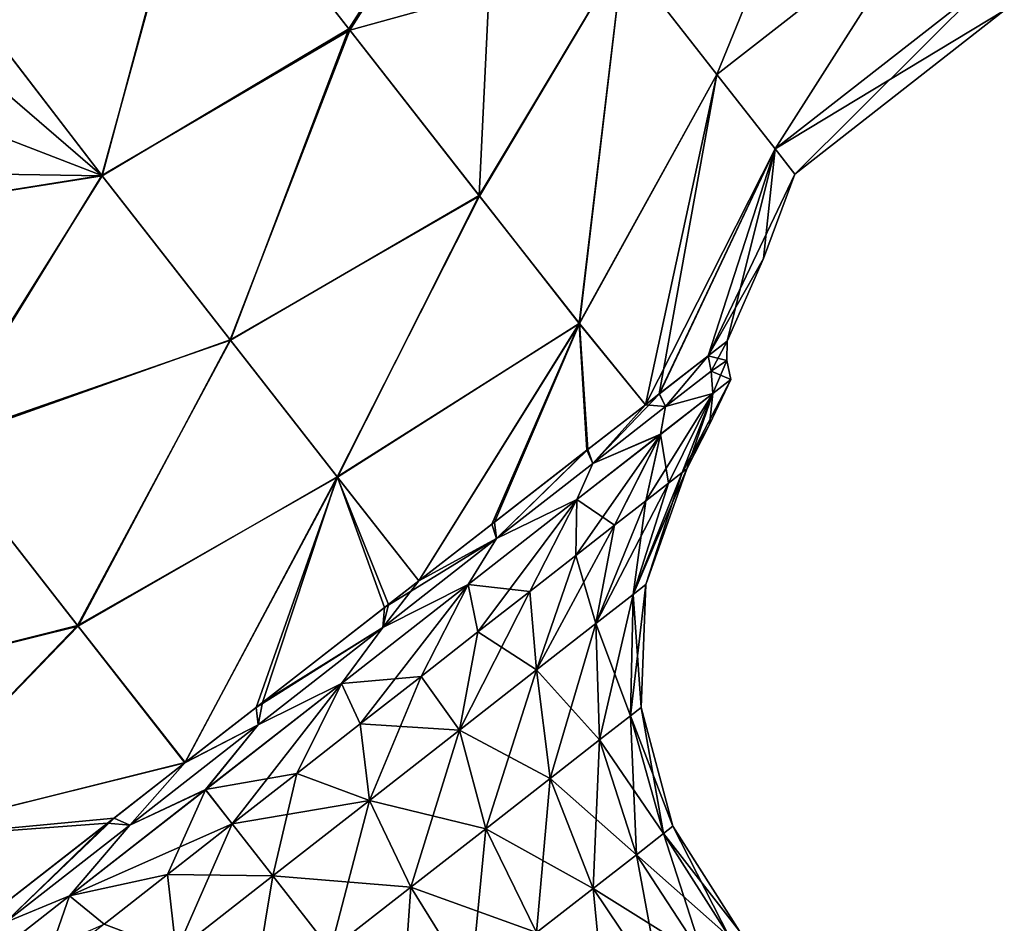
# Model space of a CAD drawing. Header units: millimetres. Extents: x -84 to 84, y -375 to 274.
# Tile 92 of 108: x 67 to 77, y 42 to 50. Entities that reach past the tile are written whole.
import ezdxf

# ---------------------------------------------------------------- set-up
doc = ezdxf.new("R2010")
doc.units = ezdxf.units.MM
doc.header["$LTSCALE"] = 148.96817
for name, color, linetype in [('82', 7, 'CONTINUOUS'), ('83', 7, 'CONTINUOUS'), ('86', 7, 'CONTINUOUS'), ('87', 7, 'CONTINUOUS'), ('91', 7, 'CONTINUOUS'), ('92', 7, 'CONTINUOUS'), ('93', 7, 'CONTINUOUS'), ('94', 7, 'CONTINUOUS'), ('97', 7, 'CONTINUOUS'), ('98', 7, 'CONTINUOUS')]:
    doc.layers.add(name, color=color, linetype=linetype)

msp = doc.modelspace()

# ---------------------------------------------------------------- linework, layer by layer
at = {"layer": '82', "color": 7, "linetype": 'CONTINUOUS', "true_color": 0xa2afbf}
for points in [[(70.4536, 50.0395, -0.9223), (69.0062, 51.892, -2.4449), (71.8498, 52.2491, 0.0341), (70.4536, 50.0395, -0.9223)], [(73.0207, 50.7503, 1.936), (70.4536, 50.0395, -0.9223), (71.8498, 52.2491, 0.0341), (73.0207, 50.7503, 1.936)], [(66.7935, 50.4064, -3.4232), (69.0062, 51.892, -2.4449), (68.1225, 48.6735, -2.1924), (66.7935, 50.4064, -3.4232)], [(69.0062, 51.892, -2.4449), (70.4536, 50.0395, -0.9223), (68.1225, 48.6735, -2.1924), (69.0062, 51.892, -2.4449)], [(71.6727, 48.4791, 1.0587), (70.4536, 50.0395, -0.9223), (73.0207, 50.7503, 1.936), (71.6727, 48.4791, 1.0587)], [(72.6095, 47.28, 3.4102), (71.6727, 48.4791, 1.0587), (73.0207, 50.7503, 1.936), (72.6095, 47.28, 3.4102)], [(73.9017, 49.6227, 4.2134), (72.6095, 47.28, 3.4102), (73.0207, 50.7503, 1.936), (73.9017, 49.6227, 4.2134)], [(66.7935, 50.4064, -3.4232), (68.1225, 48.6735, -2.1924), (66.1914, 49.4165, -3.4211), (66.7935, 50.4064, -3.4232)], [(68.1225, 48.6735, -2.1924), (70.4536, 50.0395, -0.9223), (69.3293, 47.1288, -0.5606), (68.1225, 48.6735, -2.1924)], [(70.4536, 50.0395, -0.9223), (71.6727, 48.4791, 1.0587), (69.3293, 47.1288, -0.5606), (70.4536, 50.0395, -0.9223)], [(73.2301, 46.5186, 6.0083), (72.6095, 47.28, 3.4102), (73.9017, 49.6227, 4.2134), (73.2301, 46.5186, 6.0083)], [(74.4486, 48.9226, 6.7522), (73.2301, 46.5186, 6.0083), (73.9017, 49.6227, 4.2134), (74.4486, 48.9226, 6.7522)], [(66.1914, 49.4165, -3.4211), (68.1225, 48.6735, -2.1924), (64.983, 48.1723, -3.4182), (66.1914, 49.4165, -3.4211)], [(73.3623, 46.6216, 6.2934), (73.2301, 46.5186, 6.0083), (74.4486, 48.9226, 6.7522), (73.3623, 46.6216, 6.2934)], [(73.8193, 46.9763, 7.7206), (73.3623, 46.6216, 6.2934), (74.4486, 48.9226, 6.7522), (73.8193, 46.9763, 7.7206)], [(74.6341, 48.6853, 9.425), (73.8193, 46.9763, 7.7206), (74.4486, 48.9226, 6.7522), (74.6341, 48.6853, 9.425)], [(64.983, 48.1723, -3.4182), (68.1225, 48.6735, -2.1924), (66.5679, 46.1435, -1.7548), (64.983, 48.1723, -3.4182)], [(68.1225, 48.6735, -2.1924), (69.3293, 47.1288, -0.5606), (66.5679, 46.1435, -1.7548), (68.1225, 48.6735, -2.1924)], [(74.3399, 47.8916, 9.425), (73.8193, 46.9763, 7.7206), (74.6341, 48.6853, 9.425), (74.3399, 47.8916, 9.425)], [(69.3293, 47.1288, -0.5606), (71.6727, 48.4791, 1.0587), (70.3356, 45.8408, 1.3974), (69.3293, 47.1288, -0.5606)], [(71.6727, 48.4791, 1.0587), (72.6095, 47.28, 3.4102), (70.3356, 45.8408, 1.3974), (71.6727, 48.4791, 1.0587)], [(73.9996, 47.1166, 9.425), (73.8193, 46.9763, 7.7206), (74.3399, 47.8916, 9.425), (73.9996, 47.1166, 9.425)], [(70.3356, 45.8408, 1.3974), (72.6095, 47.28, 3.4102), (71.1002, 44.8625, 3.5875), (70.3356, 45.8408, 1.3974)], [(71.1002, 44.8625, 3.5875), (72.6095, 47.28, 3.4102), (71.8117, 45.4158, 4.1137), (71.1002, 44.8625, 3.5875)], [(71.8117, 45.4158, 4.1137), (72.6095, 47.28, 3.4102), (72.6898, 46.0987, 5.0964), (71.8117, 45.4158, 4.1137)], [(72.6095, 47.28, 3.4102), (73.2301, 46.5186, 6.0083), (72.6898, 46.0987, 5.0964), (72.6095, 47.28, 3.4102)], [(66.5679, 46.1435, -1.7548), (69.3293, 47.1288, -0.5606), (67.9006, 44.4378, 0.4179), (66.5679, 46.1435, -1.7548)], [(69.3293, 47.1288, -0.5606), (70.3356, 45.8408, 1.3974), (67.9006, 44.4378, 0.4179), (69.3293, 47.1288, -0.5606)], [(66.5679, 46.1435, -1.7548), (67.9006, 44.4378, 0.4179), (64.9435, 43.7033, -0.5587), (66.5679, 46.1435, -1.7548)], [(67.9006, 44.4378, 0.4179), (70.3356, 45.8408, 1.3974), (68.9065, 43.155, 2.9511), (67.9006, 44.4378, 0.4179)], [(68.9065, 43.155, 2.9511), (70.3356, 45.8408, 1.3974), (69.632, 43.7195, 3.0199), (68.9065, 43.155, 2.9511)], [(69.632, 43.7195, 3.0199), (70.3356, 45.8408, 1.3974), (70.8154, 44.6419, 3.4263), (69.632, 43.7195, 3.0199)], [(70.3356, 45.8408, 1.3974), (71.1002, 44.8625, 3.5875), (70.8154, 44.6419, 3.4263), (70.3356, 45.8408, 1.3974)], [(64.9435, 43.7033, -0.5587), (67.9006, 44.4378, 0.4179), (65.9471, 42.4187, 1.3933), (64.9435, 43.7033, -0.5587)], [(67.9006, 44.4378, 0.4179), (68.9065, 43.155, 2.9511), (65.9471, 42.4187, 1.3933), (67.9006, 44.4378, 0.4179)], [(65.9471, 42.4187, 1.3933), (68.9065, 43.155, 2.9511), (68.2383, 42.6341, 3.005), (65.9471, 42.4187, 1.3933)], [(67.0267, 41.6911, 3.3976), (65.9471, 42.4187, 1.3933), (68.2383, 42.6341, 3.005), (67.0267, 41.6911, 3.3976)]]:
    msp.add_3dface(points, dxfattribs=at)
at = {"layer": '83', "color": 7, "linetype": 'CONTINUOUS', "true_color": 0xa2afbf}
for points in [[(73.9017, 49.6227, 4.2134), (73.0207, 50.7503, 1.936), (74.9889, 52.2873, 1.9367), (73.9017, 49.6227, 4.2134)], [(75.8698, 51.1598, 4.2141), (73.9017, 49.6227, 4.2134), (74.9889, 52.2873, 1.9367), (75.8698, 51.1598, 4.2141)], [(74.4486, 48.9226, 6.7522), (73.9017, 49.6227, 4.2134), (75.8698, 51.1598, 4.2141), (74.4486, 48.9226, 6.7522)], [(76.4165, 50.46, 6.7527), (74.4486, 48.9226, 6.7522), (75.8698, 51.1598, 4.2141), (76.4165, 50.46, 6.7527)], [(76.6019, 50.2228, 9.425), (74.4486, 48.9226, 6.7522), (76.4165, 50.46, 6.7527), (76.6019, 50.2228, 9.425)], [(74.6341, 48.6853, 9.425), (74.4486, 48.9226, 6.7522), (76.6019, 50.2228, 9.425), (74.6341, 48.6853, 9.425)]]:
    msp.add_3dface(points, dxfattribs=at)
at = {"layer": '86', "color": 7, "linetype": 'CONTINUOUS', "true_color": 0xa2afbf}
for points in [[(70.4453, 50.05, 19.7831), (71.8498, 52.2491, 18.8159), (68.9936, 51.9082, 21.3054), (70.4453, 50.05, 19.7831)], [(71.6682, 48.4848, 17.8002), (71.8498, 52.2491, 18.8159), (70.4453, 50.05, 19.7831), (71.6682, 48.4848, 17.8002)], [(73.0207, 50.7503, 16.914), (71.8498, 52.2491, 18.8159), (71.6682, 48.4848, 17.8002), (73.0207, 50.7503, 16.914)], [(68.1259, 48.6691, 21.0386), (68.9936, 51.9082, 21.3054), (66.7932, 50.4057, 22.2732), (68.1259, 48.6691, 21.0386)], [(70.4453, 50.05, 19.7831), (68.9936, 51.9082, 21.3054), (68.1259, 48.6691, 21.0386), (70.4453, 50.05, 19.7831)], [(72.6079, 47.282, 15.4449), (73.0207, 50.7503, 16.914), (71.6682, 48.4848, 17.8002), (72.6079, 47.282, 15.4449)], [(73.9017, 49.6227, 14.6366), (73.0207, 50.7503, 16.914), (72.6079, 47.282, 15.4449), (73.9017, 49.6227, 14.6366)], [(68.1259, 48.6691, 21.0386), (66.7932, 50.4057, 22.2732), (66.5765, 50.0026, 22.2726), (68.1259, 48.6691, 21.0386)], [(69.3317, 47.1258, 19.4067), (70.4453, 50.05, 19.7831), (68.1259, 48.6691, 21.0386), (69.3317, 47.1258, 19.4067)], [(71.6682, 48.4848, 17.8002), (70.4453, 50.05, 19.7831), (69.3317, 47.1258, 19.4067), (71.6682, 48.4848, 17.8002)], [(65.5846, 48.7088, 22.2697), (68.1259, 48.6691, 21.0386), (66.5765, 50.0026, 22.2726), (65.5846, 48.7088, 22.2697)], [(73.2303, 46.5188, 12.8414), (73.9017, 49.6227, 14.6366), (72.6079, 47.282, 15.4449), (73.2303, 46.5188, 12.8414)], [(73.3603, 46.62, 12.5611), (73.9017, 49.6227, 14.6366), (73.2303, 46.5188, 12.8414), (73.3603, 46.62, 12.5611)], [(74.4486, 48.9226, 12.0978), (73.9017, 49.6227, 14.6366), (73.3603, 46.62, 12.5611), (74.4486, 48.9226, 12.0978)], [(73.8201, 46.977, 11.1252), (74.4486, 48.9226, 12.0978), (73.3603, 46.62, 12.5611), (73.8201, 46.977, 11.1252)], [(73.9996, 47.1166, 9.425), (74.4486, 48.9226, 12.0978), (73.8201, 46.977, 11.1252), (73.9996, 47.1166, 9.425)], [(73.9996, 47.1166, 9.425), (74.3399, 47.8916, 9.425), (74.4486, 48.9226, 12.0978), (73.9996, 47.1166, 9.425)], [(74.3399, 47.8916, 9.425), (74.6341, 48.6853, 9.425), (74.4486, 48.9226, 12.0978), (74.3399, 47.8916, 9.425)], [(64.9838, 48.1717, 22.2678), (68.1259, 48.6691, 21.0386), (65.5846, 48.7088, 22.2697), (64.9838, 48.1717, 22.2678)], [(66.5544, 46.1608, 20.6225), (68.1259, 48.6691, 21.0386), (64.9838, 48.1717, 22.2678), (66.5544, 46.1608, 20.6225)], [(69.3317, 47.1258, 19.4067), (68.1259, 48.6691, 21.0386), (66.5544, 46.1608, 20.6225), (69.3317, 47.1258, 19.4067)], [(70.337, 45.839, 17.4492), (71.6682, 48.4848, 17.8002), (69.3317, 47.1258, 19.4067), (70.337, 45.839, 17.4492)], [(72.6079, 47.282, 15.4449), (71.6682, 48.4848, 17.8002), (70.337, 45.839, 17.4492), (72.6079, 47.282, 15.4449)], [(71.1017, 44.8637, 15.2615), (72.6079, 47.282, 15.4449), (70.337, 45.839, 17.4492), (71.1017, 44.8637, 15.2615)], [(71.7871, 45.3966, 14.7579), (72.6079, 47.282, 15.4449), (71.1017, 44.8637, 15.2615), (71.7871, 45.3966, 14.7579)], [(72.6789, 46.0903, 13.7689), (72.6079, 47.282, 15.4449), (71.7871, 45.3966, 14.7579), (72.6789, 46.0903, 13.7689)], [(73.2303, 46.5188, 12.8414), (72.6079, 47.282, 15.4449), (72.6789, 46.0903, 13.7689), (73.2303, 46.5188, 12.8414)], [(67.8951, 44.4447, 18.4431), (69.3317, 47.1258, 19.4067), (66.5544, 46.1608, 20.6225), (67.8951, 44.4447, 18.4431)], [(70.337, 45.839, 17.4492), (69.3317, 47.1258, 19.4067), (67.8951, 44.4447, 18.4431), (70.337, 45.839, 17.4492)], [(67.8951, 44.4447, 18.4431), (66.5544, 46.1608, 20.6225), (64.9446, 43.7018, 19.4069), (67.8951, 44.4447, 18.4431)], [(68.9029, 43.1521, 15.899), (70.337, 45.839, 17.4492), (67.8951, 44.4447, 18.4431), (68.9029, 43.1521, 15.899)], [(69.5723, 43.673, 15.8408), (70.337, 45.839, 17.4492), (68.9029, 43.1521, 15.899), (69.5723, 43.673, 15.8408)], [(70.7782, 44.613, 15.4426), (70.337, 45.839, 17.4492), (69.5723, 43.673, 15.8408), (70.7782, 44.613, 15.4426)], [(71.1017, 44.8637, 15.2615), (70.337, 45.839, 17.4492), (70.7782, 44.613, 15.4426), (71.1017, 44.8637, 15.2615)], [(65.947, 42.4188, 17.4569), (67.8951, 44.4447, 18.4431), (64.9446, 43.7018, 19.4069), (65.947, 42.4188, 17.4569)], [(68.9029, 43.1521, 15.899), (67.8951, 44.4447, 18.4431), (65.947, 42.4188, 17.4569), (68.9029, 43.1521, 15.899)], [(68.1782, 42.5872, 15.8346), (68.9029, 43.1521, 15.899), (65.947, 42.4188, 17.4569), (68.1782, 42.5872, 15.8346)], [(66.9889, 41.6616, 15.4333), (68.1782, 42.5872, 15.8346), (65.947, 42.4188, 17.4569), (66.9889, 41.6616, 15.4333)]]:
    msp.add_3dface(points, dxfattribs=at)
at = {"layer": '87', "color": 7, "linetype": 'CONTINUOUS', "true_color": 0xa2afbf}
for points in [[(73.0207, 50.7503, 16.914), (73.9017, 49.6227, 14.6366), (74.9889, 52.2873, 16.9133), (73.0207, 50.7503, 16.914)], [(74.9889, 52.2873, 16.9133), (73.9017, 49.6227, 14.6366), (75.8698, 51.1598, 14.6359), (74.9889, 52.2873, 16.9133)], [(73.9017, 49.6227, 14.6366), (74.4486, 48.9226, 12.0978), (75.8698, 51.1598, 14.6359), (73.9017, 49.6227, 14.6366)], [(75.8698, 51.1598, 14.6359), (74.4486, 48.9226, 12.0978), (76.4165, 50.46, 12.0973), (75.8698, 51.1598, 14.6359)], [(74.4486, 48.9226, 12.0978), (74.6341, 48.6853, 9.425), (76.4165, 50.46, 12.0973), (74.4486, 48.9226, 12.0978)], [(74.6341, 48.6853, 9.425), (76.6019, 50.2228, 9.425), (76.4165, 50.46, 12.0973), (74.6341, 48.6853, 9.425)]]:
    msp.add_3dface(points, dxfattribs=at)
at = {"layer": '91', "color": 7, "linetype": 'CONTINUOUS', "true_color": 0xa2afbf}
for points in [[(74.0315, 46.7564, 9.425), (73.8325, 46.3325, 9.425), (73.5756, 45.8817, 8.6537), (74.0315, 46.7564, 9.425)], [(73.8634, 46.6251, 7.8041), (74.0315, 46.7564, 9.425), (73.5756, 45.8817, 8.6537), (73.8634, 46.6251, 7.8041)], [(73.3704, 46.2399, 6.2937), (73.8634, 46.6251, 7.8041), (73.2331, 45.6141, 7.1735), (73.3704, 46.2399, 6.2937)], [(73.2331, 45.6141, 7.1735), (73.8634, 46.6251, 7.8041), (73.4461, 45.7805, 7.898), (73.2331, 45.6141, 7.1735)], [(73.4461, 45.7805, 7.898), (73.8634, 46.6251, 7.8041), (73.5756, 45.8817, 8.6537), (73.4461, 45.7805, 7.898)], [(73.8325, 46.3325, 9.425), (73.6191, 45.9156, 9.425), (73.5756, 45.8817, 8.6537), (73.8325, 46.3325, 9.425)], [(72.5861, 45.6271, 4.9966), (73.3704, 46.2399, 6.2937), (72.5759, 45.1006, 5.8757), (72.5861, 45.6271, 4.9966)], [(72.5759, 45.1006, 5.8757), (73.3704, 46.2399, 6.2937), (72.9411, 45.3859, 6.4947), (72.5759, 45.1006, 5.8757)], [(72.9411, 45.3859, 6.4947), (73.3704, 46.2399, 6.2937), (73.2331, 45.6141, 7.1735), (72.9411, 45.3859, 6.4947)], [(71.564, 44.8286, 4.0014), (72.5861, 45.6271, 4.9966), (71.6572, 44.3828, 4.8654), (71.564, 44.8286, 4.0014)], [(71.6572, 44.3828, 4.8654), (72.5861, 45.6271, 4.9966), (72.145, 44.7639, 5.3288), (71.6572, 44.3828, 4.8654)], [(72.145, 44.7639, 5.3288), (72.5861, 45.6271, 4.9966), (72.5759, 45.1006, 5.8757), (72.145, 44.7639, 5.3288)], [(70.3738, 43.8987, 3.3757), (71.564, 44.8286, 4.0014), (70.5514, 43.5189, 4.2245), (70.3738, 43.8987, 3.3757)], [(70.5514, 43.5189, 4.2245), (71.564, 44.8286, 4.0014), (71.1223, 43.9649, 4.4948), (70.5514, 43.5189, 4.2245)], [(71.1223, 43.9649, 4.4948), (71.564, 44.8286, 4.0014), (71.6572, 44.3828, 4.8654), (71.1223, 43.9649, 4.4948)], [(69.0965, 42.9008, 3.1623), (70.3738, 43.8987, 3.3757), (69.3481, 42.5788, 4.005), (69.0965, 42.9008, 3.1623)], [(69.3481, 42.5788, 4.005), (70.3738, 43.8987, 3.3757), (69.9559, 43.0536, 4.0602), (69.3481, 42.5788, 4.005)], [(69.9559, 43.0536, 4.0602), (70.3738, 43.8987, 3.3757), (70.5514, 43.5189, 4.2245), (69.9559, 43.0536, 4.0602)], [(67.8192, 41.9028, 3.3757), (69.0965, 42.9008, 3.1623), (68.7402, 42.1039, 4.0602), (67.8192, 41.9028, 3.3757)], [(68.7402, 42.1039, 4.0602), (69.0965, 42.9008, 3.1623), (69.3481, 42.5788, 4.005), (68.7402, 42.1039, 4.0602)], [(68.1448, 41.6386, 4.2245), (67.8192, 41.9028, 3.3757), (68.7402, 42.1039, 4.0602), (68.1448, 41.6386, 4.2245)], [(66.629, 40.9729, 4.0014), (67.8192, 41.9028, 3.3757), (67.5738, 41.1926, 4.4948), (66.629, 40.9729, 4.0014)], [(67.5738, 41.1926, 4.4948), (67.8192, 41.9028, 3.3757), (68.1448, 41.6386, 4.2245), (67.5738, 41.1926, 4.4948)]]:
    msp.add_3dface(points, dxfattribs=at)
at = {"layer": '92', "color": 7, "linetype": 'CONTINUOUS', "true_color": 0xa2afbf}
for points in [[(73.8325, 46.3325, 9.425), (74.0315, 46.7564, 9.425), (73.8635, 46.6251, 11.0453), (73.8325, 46.3325, 9.425)], [(73.8635, 46.6251, 11.0453), (73.3707, 46.2402, 12.5555), (73.4461, 45.7805, 10.952), (73.8635, 46.6251, 11.0453)], [(73.5756, 45.8817, 10.1963), (73.8635, 46.6251, 11.0453), (73.4461, 45.7805, 10.952), (73.5756, 45.8817, 10.1963)], [(73.6191, 45.9156, 9.425), (73.8635, 46.6251, 11.0453), (73.5756, 45.8817, 10.1963), (73.6191, 45.9156, 9.425)], [(73.6191, 45.9156, 9.425), (73.8325, 46.3325, 9.425), (73.8635, 46.6251, 11.0453), (73.6191, 45.9156, 9.425)], [(73.3707, 46.2402, 12.5555), (72.5867, 45.6276, 13.8526), (72.9411, 45.3859, 12.3553), (73.3707, 46.2402, 12.5555)], [(73.2331, 45.6141, 11.6765), (73.3707, 46.2402, 12.5555), (72.9411, 45.3859, 12.3553), (73.2331, 45.6141, 11.6765)], [(73.4461, 45.7805, 10.952), (73.3707, 46.2402, 12.5555), (73.2331, 45.6141, 11.6765), (73.4461, 45.7805, 10.952)], [(72.5867, 45.6276, 13.8526), (71.5647, 44.8291, 14.8481), (72.145, 44.7639, 13.5212), (72.5867, 45.6276, 13.8526)], [(72.5759, 45.1006, 12.9743), (72.5867, 45.6276, 13.8526), (72.145, 44.7639, 13.5212), (72.5759, 45.1006, 12.9743)], [(72.9411, 45.3859, 12.3553), (72.5867, 45.6276, 13.8526), (72.5759, 45.1006, 12.9743), (72.9411, 45.3859, 12.3553)], [(71.5647, 44.8291, 14.8481), (70.3745, 43.8992, 15.474), (71.1223, 43.9649, 14.3552), (71.5647, 44.8291, 14.8481)], [(71.6572, 44.3828, 13.9846), (71.5647, 44.8291, 14.8481), (71.1223, 43.9649, 14.3552), (71.6572, 44.3828, 13.9846)], [(72.145, 44.7639, 13.5212), (71.5647, 44.8291, 14.8481), (71.6572, 44.3828, 13.9846), (72.145, 44.7639, 13.5212)], [(71.1223, 43.9649, 14.3552), (70.3745, 43.8992, 15.474), (70.5514, 43.5189, 14.6255), (71.1223, 43.9649, 14.3552)], [(70.3745, 43.8992, 15.474), (69.097, 42.9012, 15.6877), (69.9559, 43.0536, 14.7898), (70.3745, 43.8992, 15.474)], [(70.5514, 43.5189, 14.6255), (70.3745, 43.8992, 15.474), (69.9559, 43.0536, 14.7898), (70.5514, 43.5189, 14.6255)], [(69.9559, 43.0536, 14.7898), (69.097, 42.9012, 15.6877), (69.3481, 42.5788, 14.845), (69.9559, 43.0536, 14.7898)], [(69.097, 42.9012, 15.6877), (67.8194, 41.903, 15.4743), (69.3481, 42.5788, 14.845), (69.097, 42.9012, 15.6877)], [(69.3481, 42.5788, 14.845), (67.8194, 41.903, 15.4743), (68.7402, 42.1039, 14.7898), (69.3481, 42.5788, 14.845)], [(68.7402, 42.1039, 14.7898), (67.8194, 41.903, 15.4743), (68.1448, 41.6386, 14.6255), (68.7402, 42.1039, 14.7898)], [(67.8194, 41.903, 15.4743), (66.629, 40.9729, 14.8486), (68.1448, 41.6386, 14.6255), (67.8194, 41.903, 15.4743)]]:
    msp.add_3dface(points, dxfattribs=at)
at = {"layer": '93', "color": 7, "linetype": 'CONTINUOUS', "true_color": 0xa2afbf}
for points in [[(73.5756, 45.8817, 8.6537), (73.6191, 45.9156, 9.425), (73.115, 44.7345, 8.274), (73.5756, 45.8817, 8.6537)], [(73.6191, 45.9156, 9.425), (73.2344, 44.8278, 9.425), (73.115, 44.7345, 8.274), (73.6191, 45.9156, 9.425)], [(73.4461, 45.7805, 7.898), (73.5756, 45.8817, 8.6537), (73.115, 44.7345, 8.274), (73.4461, 45.7805, 7.898)], [(73.2331, 45.6141, 7.1735), (73.4461, 45.7805, 7.898), (72.7649, 44.461, 7.2014), (73.2331, 45.6141, 7.1735)], [(73.4461, 45.7805, 7.898), (73.115, 44.7345, 8.274), (72.7649, 44.461, 7.2014), (73.4461, 45.7805, 7.898)], [(72.9411, 45.3859, 6.4947), (73.2331, 45.6141, 7.1735), (72.7649, 44.461, 7.2014), (72.9411, 45.3859, 6.4947)], [(72.5759, 45.1006, 5.8757), (72.9411, 45.3859, 6.4947), (72.208, 44.0259, 6.2804), (72.5759, 45.1006, 5.8757)], [(72.9411, 45.3859, 6.4947), (72.7649, 44.461, 7.2014), (72.208, 44.0259, 6.2804), (72.9411, 45.3859, 6.4947)], [(72.145, 44.7639, 5.3288), (72.5759, 45.1006, 5.8757), (72.208, 44.0259, 6.2804), (72.145, 44.7639, 5.3288)], [(73.1894, 43.6737, 9.425), (73.09, 43.5961, 8.4671), (73.2344, 44.8278, 9.425), (73.1894, 43.6737, 9.425)], [(73.2344, 44.8278, 9.425), (73.09, 43.5961, 8.4671), (73.115, 44.7345, 8.274), (73.2344, 44.8278, 9.425)], [(71.6572, 44.3828, 4.8654), (72.145, 44.7639, 5.3288), (71.4822, 43.4589, 5.5737), (71.6572, 44.3828, 4.8654)], [(72.145, 44.7639, 5.3288), (72.208, 44.0259, 6.2804), (71.4822, 43.4589, 5.5737), (72.145, 44.7639, 5.3288)], [(73.115, 44.7345, 8.274), (72.7986, 43.3685, 7.5744), (72.7649, 44.461, 7.2014), (73.115, 44.7345, 8.274)], [(73.09, 43.5961, 8.4671), (72.7986, 43.3685, 7.5744), (73.115, 44.7345, 8.274), (73.09, 43.5961, 8.4671)], [(72.7649, 44.461, 7.2014), (72.3351, 43.0063, 6.8079), (72.208, 44.0259, 6.2804), (72.7649, 44.461, 7.2014)], [(72.7986, 43.3685, 7.5744), (72.3351, 43.0063, 6.8079), (72.7649, 44.461, 7.2014), (72.7986, 43.3685, 7.5744)], [(71.1223, 43.9649, 4.4948), (71.6572, 44.3828, 4.8654), (71.4822, 43.4589, 5.5737), (71.1223, 43.9649, 4.4948)], [(70.5514, 43.5189, 4.2245), (71.1223, 43.9649, 4.4948), (70.637, 42.7985, 5.1294), (70.5514, 43.5189, 4.2245)], [(71.1223, 43.9649, 4.4948), (71.4822, 43.4589, 5.5737), (70.637, 42.7985, 5.1294), (71.1223, 43.9649, 4.4948)], [(72.208, 44.0259, 6.2804), (71.7311, 42.5344, 6.2197), (71.4822, 43.4589, 5.5737), (72.208, 44.0259, 6.2804)], [(72.3351, 43.0063, 6.8079), (71.7311, 42.5344, 6.2197), (72.208, 44.0259, 6.2804), (72.3351, 43.0063, 6.8079)], [(73.1894, 43.6737, 9.425), (73.4014, 42.49, 8.5838), (73.09, 43.5961, 8.4671), (73.1894, 43.6737, 9.425)], [(73.4887, 42.5582, 9.425), (73.4014, 42.49, 8.5838), (73.1894, 43.6737, 9.425), (73.4887, 42.5582, 9.425)], [(73.09, 43.5961, 8.4671), (73.1456, 42.2901, 7.7999), (72.7986, 43.3685, 7.5744), (73.09, 43.5961, 8.4671)], [(73.4014, 42.49, 8.5838), (73.1456, 42.2901, 7.7999), (73.09, 43.5961, 8.4671), (73.4014, 42.49, 8.5838)], [(69.9559, 43.0536, 4.0602), (70.5514, 43.5189, 4.2245), (70.637, 42.7985, 5.1294), (69.9559, 43.0536, 4.0602)], [(71.4822, 43.4589, 5.5737), (71.0277, 41.9848, 5.85), (70.637, 42.7985, 5.1294), (71.4822, 43.4589, 5.5737)], [(71.7311, 42.5344, 6.2197), (71.0277, 41.9848, 5.85), (71.4822, 43.4589, 5.5737), (71.7311, 42.5344, 6.2197)], [(72.7986, 43.3685, 7.5744), (72.7386, 41.9721, 7.1267), (72.3351, 43.0063, 6.8079), (72.7986, 43.3685, 7.5744)], [(73.1456, 42.2901, 7.7999), (72.7386, 41.9721, 7.1267), (72.7986, 43.3685, 7.5744), (73.1456, 42.2901, 7.7999)], [(69.3481, 42.5788, 4.005), (69.9559, 43.0536, 4.0602), (69.73, 42.0899, 4.9779), (69.3481, 42.5788, 4.005)], [(69.9559, 43.0536, 4.0602), (70.637, 42.7985, 5.1294), (69.73, 42.0899, 4.9779), (69.9559, 43.0536, 4.0602)], [(72.3351, 43.0063, 6.8079), (72.2081, 41.5577, 6.6102), (71.7311, 42.5344, 6.2197), (72.3351, 43.0063, 6.8079)], [(72.7386, 41.9721, 7.1267), (72.2081, 41.5577, 6.6102), (72.3351, 43.0063, 6.8079), (72.7386, 41.9721, 7.1267)], [(70.637, 42.7985, 5.1294), (70.2728, 41.3951, 5.7239), (69.73, 42.0899, 4.9779), (70.637, 42.7985, 5.1294)], [(71.0277, 41.9848, 5.85), (70.2728, 41.3951, 5.7239), (70.637, 42.7985, 5.1294), (71.0277, 41.9848, 5.85)], [(68.7402, 42.1039, 4.0602), (69.3481, 42.5788, 4.005), (68.823, 41.3813, 5.1294), (68.7402, 42.1039, 4.0602)], [(69.3481, 42.5788, 4.005), (69.73, 42.0899, 4.9779), (68.823, 41.3813, 5.1294), (69.3481, 42.5788, 4.005)], [(73.4887, 42.5582, 9.425), (74.0213, 41.5159, 8.6136), (73.4014, 42.49, 8.5838), (73.4887, 42.5582, 9.425)], [(74.1135, 41.5725, 9.425), (74.0213, 41.5159, 8.6136), (73.4887, 42.5582, 9.425), (74.1135, 41.5725, 9.425)], [(71.7311, 42.5344, 6.2197), (71.5904, 41.0751, 6.2855), (71.0277, 41.9848, 5.85), (71.7311, 42.5344, 6.2197)], [(72.2081, 41.5577, 6.6102), (71.5904, 41.0751, 6.2855), (71.7311, 42.5344, 6.2197), (72.2081, 41.5577, 6.6102)], [(73.4014, 42.49, 8.5838), (73.7745, 41.3231, 7.8575), (73.1456, 42.2901, 7.7999), (73.4014, 42.49, 8.5838)], [(74.0213, 41.5159, 8.6136), (73.7745, 41.3231, 7.8575), (73.4014, 42.49, 8.5838), (74.0213, 41.5159, 8.6136)], [(73.1456, 42.2901, 7.7999), (73.3819, 41.0164, 7.2082), (72.7386, 41.9721, 7.1267), (73.1456, 42.2901, 7.7999)], [(73.7745, 41.3231, 7.8575), (73.3819, 41.0164, 7.2082), (73.1456, 42.2901, 7.7999), (73.7745, 41.3231, 7.8575)], [(68.1448, 41.6386, 4.2245), (68.7402, 42.1039, 4.0602), (68.823, 41.3813, 5.1294), (68.1448, 41.6386, 4.2245)], [(69.73, 42.0899, 4.9779), (69.518, 40.8053, 5.85), (68.823, 41.3813, 5.1294), (69.73, 42.0899, 4.9779)], [(70.2728, 41.3951, 5.7239), (69.518, 40.8053, 5.85), (69.73, 42.0899, 4.9779), (70.2728, 41.3951, 5.7239)], [(71.0277, 41.9848, 5.85), (70.9275, 40.5572, 6.1748), (70.2728, 41.3951, 5.7239), (71.0277, 41.9848, 5.85)], [(71.5904, 41.0751, 6.2855), (70.9275, 40.5572, 6.1748), (71.0277, 41.9848, 5.85), (71.5904, 41.0751, 6.2855)], [(72.7386, 41.9721, 7.1267), (72.8702, 40.6166, 6.71), (72.2081, 41.5577, 6.6102), (72.7386, 41.9721, 7.1267)], [(73.3819, 41.0164, 7.2082), (72.8702, 40.6166, 6.71), (72.7386, 41.9721, 7.1267), (73.3819, 41.0164, 7.2082)]]:
    msp.add_3dface(points, dxfattribs=at)
at = {"layer": '94', "color": 7, "linetype": 'CONTINUOUS', "true_color": 0xa2afbf}
for points in [[(73.5756, 45.8817, 10.1963), (73.4461, 45.7805, 10.952), (73.115, 44.7345, 10.576), (73.5756, 45.8817, 10.1963)], [(73.2344, 44.8278, 9.425), (73.5756, 45.8817, 10.1963), (73.115, 44.7345, 10.576), (73.2344, 44.8278, 9.425)], [(73.6191, 45.9156, 9.425), (73.5756, 45.8817, 10.1963), (73.2344, 44.8278, 9.425), (73.6191, 45.9156, 9.425)], [(73.4461, 45.7805, 10.952), (73.2331, 45.6141, 11.6765), (73.115, 44.7345, 10.576), (73.4461, 45.7805, 10.952)], [(73.2331, 45.6141, 11.6765), (72.9411, 45.3859, 12.3553), (72.7649, 44.461, 11.6486), (73.2331, 45.6141, 11.6765)], [(73.2331, 45.6141, 11.6765), (72.7649, 44.461, 11.6486), (73.115, 44.7345, 10.576), (73.2331, 45.6141, 11.6765)], [(72.9411, 45.3859, 12.3553), (72.5759, 45.1006, 12.9743), (72.7649, 44.461, 11.6486), (72.9411, 45.3859, 12.3553)], [(72.5759, 45.1006, 12.9743), (72.145, 44.7639, 13.5212), (72.208, 44.0259, 12.5696), (72.5759, 45.1006, 12.9743)], [(72.5759, 45.1006, 12.9743), (72.208, 44.0259, 12.5696), (72.7649, 44.461, 11.6486), (72.5759, 45.1006, 12.9743)], [(73.1894, 43.6737, 9.425), (73.2344, 44.8278, 9.425), (73.115, 44.7345, 10.576), (73.1894, 43.6737, 9.425)], [(72.145, 44.7639, 13.5212), (71.6572, 44.3828, 13.9846), (72.208, 44.0259, 12.5696), (72.145, 44.7639, 13.5212)], [(72.7649, 44.461, 11.6486), (73.09, 43.5961, 10.3829), (73.115, 44.7345, 10.576), (72.7649, 44.461, 11.6486)], [(73.09, 43.5961, 10.3829), (73.1894, 43.6737, 9.425), (73.115, 44.7345, 10.576), (73.09, 43.5961, 10.3829)], [(72.208, 44.0259, 12.5696), (72.7986, 43.3685, 11.2756), (72.7649, 44.461, 11.6486), (72.208, 44.0259, 12.5696)], [(72.7986, 43.3685, 11.2756), (73.09, 43.5961, 10.3829), (72.7649, 44.461, 11.6486), (72.7986, 43.3685, 11.2756)], [(71.6572, 44.3828, 13.9846), (71.1223, 43.9649, 14.3552), (71.4822, 43.4589, 13.2763), (71.6572, 44.3828, 13.9846)], [(71.6572, 44.3828, 13.9846), (71.4822, 43.4589, 13.2763), (72.208, 44.0259, 12.5696), (71.6572, 44.3828, 13.9846)], [(71.1223, 43.9649, 14.3552), (70.5514, 43.5189, 14.6255), (71.4822, 43.4589, 13.2763), (71.1223, 43.9649, 14.3552)], [(71.4822, 43.4589, 13.2763), (72.3351, 43.0063, 12.0421), (72.208, 44.0259, 12.5696), (71.4822, 43.4589, 13.2763)], [(72.3351, 43.0063, 12.0421), (72.7986, 43.3685, 11.2756), (72.208, 44.0259, 12.5696), (72.3351, 43.0063, 12.0421)], [(73.4887, 42.5582, 9.425), (73.1894, 43.6737, 9.425), (73.09, 43.5961, 10.3829), (73.4887, 42.5582, 9.425)], [(72.7986, 43.3685, 11.2756), (73.4014, 42.49, 10.2662), (73.09, 43.5961, 10.3829), (72.7986, 43.3685, 11.2756)], [(73.4014, 42.49, 10.2662), (73.4887, 42.5582, 9.425), (73.09, 43.5961, 10.3829), (73.4014, 42.49, 10.2662)], [(70.5514, 43.5189, 14.6255), (69.9559, 43.0536, 14.7898), (70.637, 42.7985, 13.7206), (70.5514, 43.5189, 14.6255)], [(70.5514, 43.5189, 14.6255), (70.637, 42.7985, 13.7206), (71.4822, 43.4589, 13.2763), (70.5514, 43.5189, 14.6255)], [(70.637, 42.7985, 13.7206), (71.7311, 42.5344, 12.6303), (71.4822, 43.4589, 13.2763), (70.637, 42.7985, 13.7206)], [(71.7311, 42.5344, 12.6303), (72.3351, 43.0063, 12.0421), (71.4822, 43.4589, 13.2763), (71.7311, 42.5344, 12.6303)], [(72.3351, 43.0063, 12.0421), (73.1456, 42.2901, 11.0501), (72.7986, 43.3685, 11.2756), (72.3351, 43.0063, 12.0421)], [(73.1456, 42.2901, 11.0501), (73.4014, 42.49, 10.2662), (72.7986, 43.3685, 11.2756), (73.1456, 42.2901, 11.0501)], [(69.9559, 43.0536, 14.7898), (69.3481, 42.5788, 14.845), (70.637, 42.7985, 13.7206), (69.9559, 43.0536, 14.7898)], [(71.7311, 42.5344, 12.6303), (72.7386, 41.9721, 11.7233), (72.3351, 43.0063, 12.0421), (71.7311, 42.5344, 12.6303)], [(72.7386, 41.9721, 11.7233), (73.1456, 42.2901, 11.0501), (72.3351, 43.0063, 12.0421), (72.7386, 41.9721, 11.7233)], [(69.3481, 42.5788, 14.845), (69.73, 42.0899, 13.8721), (70.637, 42.7985, 13.7206), (69.3481, 42.5788, 14.845)], [(69.73, 42.0899, 13.8721), (71.0277, 41.9848, 13), (70.637, 42.7985, 13.7206), (69.73, 42.0899, 13.8721)], [(71.0277, 41.9848, 13), (71.7311, 42.5344, 12.6303), (70.637, 42.7985, 13.7206), (71.0277, 41.9848, 13)], [(69.3481, 42.5788, 14.845), (68.7402, 42.1039, 14.7898), (69.73, 42.0899, 13.8721), (69.3481, 42.5788, 14.845)], [(74.1135, 41.5725, 9.425), (73.4887, 42.5582, 9.425), (73.4014, 42.49, 10.2662), (74.1135, 41.5725, 9.425)], [(71.0277, 41.9848, 13), (72.2081, 41.5577, 12.2398), (71.7311, 42.5344, 12.6303), (71.0277, 41.9848, 13)], [(72.2081, 41.5577, 12.2398), (72.7386, 41.9721, 11.7233), (71.7311, 42.5344, 12.6303), (72.2081, 41.5577, 12.2398)], [(73.1456, 42.2901, 11.0501), (74.0213, 41.5159, 10.2364), (73.4014, 42.49, 10.2662), (73.1456, 42.2901, 11.0501)], [(74.0213, 41.5159, 10.2364), (74.1135, 41.5725, 9.425), (73.4014, 42.49, 10.2662), (74.0213, 41.5159, 10.2364)], [(72.7386, 41.9721, 11.7233), (73.7745, 41.3231, 10.9925), (73.1456, 42.2901, 11.0501), (72.7386, 41.9721, 11.7233)], [(73.7745, 41.3231, 10.9925), (74.0213, 41.5159, 10.2364), (73.1456, 42.2901, 11.0501), (73.7745, 41.3231, 10.9925)], [(68.7402, 42.1039, 14.7898), (68.1448, 41.6386, 14.6255), (68.823, 41.3813, 13.7206), (68.7402, 42.1039, 14.7898)], [(68.7402, 42.1039, 14.7898), (68.823, 41.3813, 13.7206), (69.73, 42.0899, 13.8721), (68.7402, 42.1039, 14.7898)], [(68.823, 41.3813, 13.7206), (70.2728, 41.3951, 13.1261), (69.73, 42.0899, 13.8721), (68.823, 41.3813, 13.7206)], [(70.2728, 41.3951, 13.1261), (71.0277, 41.9848, 13), (69.73, 42.0899, 13.8721), (70.2728, 41.3951, 13.1261)], [(70.2728, 41.3951, 13.1261), (71.5904, 41.0751, 12.5645), (71.0277, 41.9848, 13), (70.2728, 41.3951, 13.1261)], [(71.5904, 41.0751, 12.5645), (72.2081, 41.5577, 12.2398), (71.0277, 41.9848, 13), (71.5904, 41.0751, 12.5645)], [(72.2081, 41.5577, 12.2398), (73.3819, 41.0164, 11.6418), (72.7386, 41.9721, 11.7233), (72.2081, 41.5577, 12.2398)], [(73.3819, 41.0164, 11.6418), (73.7745, 41.3231, 10.9925), (72.7386, 41.9721, 11.7233), (73.3819, 41.0164, 11.6418)]]:
    msp.add_3dface(points, dxfattribs=at)
at = {"layer": '97', "color": 7, "linetype": 'CONTINUOUS', "true_color": 0xa2afbf}
for points in [[(73.8193, 46.9763, 7.7206), (73.9996, 47.1166, 9.425), (73.8483, 46.835, 7.9051), (73.8193, 46.9763, 7.7206)], [(73.8483, 46.835, 7.9051), (73.9996, 47.1166, 9.425), (73.9948, 46.9346, 9.425), (73.8483, 46.835, 7.9051)], [(73.3623, 46.6216, 6.2934), (73.8193, 46.9763, 7.7206), (73.4204, 46.5007, 6.4735), (73.3623, 46.6216, 6.2934)], [(73.4204, 46.5007, 6.4735), (73.8193, 46.9763, 7.7206), (73.8483, 46.835, 7.9051), (73.4204, 46.5007, 6.4735)], [(73.8634, 46.6251, 7.8041), (73.8483, 46.835, 7.9051), (73.9948, 46.9346, 9.425), (73.8634, 46.6251, 7.8041)], [(74.0315, 46.7564, 9.425), (73.8634, 46.6251, 7.8041), (73.9948, 46.9346, 9.425), (74.0315, 46.7564, 9.425)], [(73.8634, 46.6251, 7.8041), (73.4204, 46.5007, 6.4735), (73.8483, 46.835, 7.9051), (73.8634, 46.6251, 7.8041)], [(73.2301, 46.5186, 6.0083), (73.3623, 46.6216, 6.2934), (72.735, 45.9652, 5.2134), (73.2301, 46.5186, 6.0083)], [(72.735, 45.9652, 5.2134), (73.3623, 46.6216, 6.2934), (73.4204, 46.5007, 6.4735), (72.735, 45.9652, 5.2134)], [(73.8634, 46.6251, 7.8041), (73.3704, 46.2399, 6.2937), (73.4204, 46.5007, 6.4735), (73.8634, 46.6251, 7.8041)], [(72.6898, 46.0987, 5.0964), (73.2301, 46.5186, 6.0083), (72.735, 45.9652, 5.2134), (72.6898, 46.0987, 5.0964)], [(73.3704, 46.2399, 6.2937), (72.735, 45.9652, 5.2134), (73.4204, 46.5007, 6.4735), (73.3704, 46.2399, 6.2937)], [(73.3704, 46.2399, 6.2937), (72.5861, 45.6271, 4.9966), (72.735, 45.9652, 5.2134), (73.3704, 46.2399, 6.2937)], [(71.8117, 45.4158, 4.1137), (72.6898, 46.0987, 5.0964), (71.832, 45.2597, 4.1981), (71.8117, 45.4158, 4.1137)], [(71.832, 45.2597, 4.1981), (72.6898, 46.0987, 5.0964), (72.735, 45.9652, 5.2134), (71.832, 45.2597, 4.1981)], [(72.5861, 45.6271, 4.9966), (71.832, 45.2597, 4.1981), (72.735, 45.9652, 5.2134), (72.5861, 45.6271, 4.9966)], [(72.5861, 45.6271, 4.9966), (71.564, 44.8286, 4.0014), (71.832, 45.2597, 4.1981), (72.5861, 45.6271, 4.9966)], [(71.1002, 44.8625, 3.5875), (71.8117, 45.4158, 4.1137), (71.832, 45.2597, 4.1981), (71.1002, 44.8625, 3.5875)], [(70.7636, 44.425, 3.4866), (71.1002, 44.8625, 3.5875), (71.832, 45.2597, 4.1981), (70.7636, 44.425, 3.4866)], [(71.564, 44.8286, 4.0014), (70.7636, 44.425, 3.4866), (71.832, 45.2597, 4.1981), (71.564, 44.8286, 4.0014)], [(71.564, 44.8286, 4.0014), (70.3738, 43.8987, 3.3757), (70.7636, 44.425, 3.4866), (71.564, 44.8286, 4.0014)], [(70.8154, 44.6419, 3.4263), (71.1002, 44.8625, 3.5875), (70.7636, 44.425, 3.4866), (70.8154, 44.6419, 3.4263)], [(69.632, 43.7195, 3.0199), (70.8154, 44.6419, 3.4263), (70.7636, 44.425, 3.4866), (69.632, 43.7195, 3.0199)], [(69.5922, 43.5098, 3.1202), (69.632, 43.7195, 3.0199), (70.7636, 44.425, 3.4866), (69.5922, 43.5098, 3.1202)], [(70.3738, 43.8987, 3.3757), (69.5922, 43.5098, 3.1202), (70.7636, 44.425, 3.4866), (70.3738, 43.8987, 3.3757)], [(70.3738, 43.8987, 3.3757), (69.0965, 42.9008, 3.1623), (69.5922, 43.5098, 3.1202), (70.3738, 43.8987, 3.3757)], [(68.9065, 43.155, 2.9511), (69.632, 43.7195, 3.0199), (69.5922, 43.5098, 3.1202), (68.9065, 43.155, 2.9511)], [(68.3857, 42.5671, 3.1202), (68.9065, 43.155, 2.9511), (69.5922, 43.5098, 3.1202), (68.3857, 42.5671, 3.1202)], [(69.0965, 42.9008, 3.1623), (68.3857, 42.5671, 3.1202), (69.5922, 43.5098, 3.1202), (69.0965, 42.9008, 3.1623)], [(68.2383, 42.6341, 3.005), (68.9065, 43.155, 2.9511), (68.3857, 42.5671, 3.1202), (68.2383, 42.6341, 3.005)], [(69.0965, 42.9008, 3.1623), (67.8192, 41.9028, 3.3757), (68.3857, 42.5671, 3.1202), (69.0965, 42.9008, 3.1623)], [(67.0267, 41.6911, 3.3976), (68.2383, 42.6341, 3.005), (67.2142, 41.6519, 3.4866), (67.0267, 41.6911, 3.3976)], [(67.2142, 41.6519, 3.4866), (68.2383, 42.6341, 3.005), (68.3857, 42.5671, 3.1202), (67.2142, 41.6519, 3.4866)], [(67.8192, 41.9028, 3.3757), (67.2142, 41.6519, 3.4866), (68.3857, 42.5671, 3.1202), (67.8192, 41.9028, 3.3757)], [(67.8192, 41.9028, 3.3757), (66.629, 40.9729, 4.0014), (67.2142, 41.6519, 3.4866), (67.8192, 41.9028, 3.3757)]]:
    msp.add_3dface(points, dxfattribs=at)
at = {"layer": '98', "color": 7, "linetype": 'CONTINUOUS', "true_color": 0xa2afbf}
for points in [[(73.9996, 47.1166, 9.425), (73.8201, 46.977, 11.1252), (73.9948, 46.9346, 9.425), (73.9996, 47.1166, 9.425)], [(73.8201, 46.977, 11.1252), (73.3603, 46.62, 12.5611), (73.4204, 46.5007, 12.3765), (73.8201, 46.977, 11.1252)], [(73.8201, 46.977, 11.1252), (73.4204, 46.5007, 12.3765), (73.8483, 46.835, 10.9449), (73.8201, 46.977, 11.1252)], [(73.9948, 46.9346, 9.425), (73.8201, 46.977, 11.1252), (73.8483, 46.835, 10.9449), (73.9948, 46.9346, 9.425)], [(74.0315, 46.7564, 9.425), (73.9948, 46.9346, 9.425), (73.8483, 46.835, 10.9449), (74.0315, 46.7564, 9.425)], [(73.4204, 46.5007, 12.3765), (73.8635, 46.6251, 11.0453), (73.8483, 46.835, 10.9449), (73.4204, 46.5007, 12.3765)], [(73.8635, 46.6251, 11.0453), (74.0315, 46.7564, 9.425), (73.8483, 46.835, 10.9449), (73.8635, 46.6251, 11.0453)], [(73.3707, 46.2402, 12.5555), (73.8635, 46.6251, 11.0453), (73.4204, 46.5007, 12.3765), (73.3707, 46.2402, 12.5555)], [(73.3603, 46.62, 12.5611), (73.2303, 46.5188, 12.8414), (73.4204, 46.5007, 12.3765), (73.3603, 46.62, 12.5611)], [(73.2303, 46.5188, 12.8414), (72.6789, 46.0903, 13.7689), (72.735, 45.9652, 13.6366), (73.2303, 46.5188, 12.8414)], [(73.2303, 46.5188, 12.8414), (72.735, 45.9652, 13.6366), (73.4204, 46.5007, 12.3765), (73.2303, 46.5188, 12.8414)], [(72.735, 45.9652, 13.6366), (73.3707, 46.2402, 12.5555), (73.4204, 46.5007, 12.3765), (72.735, 45.9652, 13.6366)], [(72.5867, 45.6276, 13.8526), (73.3707, 46.2402, 12.5555), (72.735, 45.9652, 13.6366), (72.5867, 45.6276, 13.8526)], [(72.6789, 46.0903, 13.7689), (71.7871, 45.3966, 14.7579), (71.832, 45.2597, 14.6519), (72.6789, 46.0903, 13.7689)], [(72.6789, 46.0903, 13.7689), (71.832, 45.2597, 14.6519), (72.735, 45.9652, 13.6366), (72.6789, 46.0903, 13.7689)], [(71.832, 45.2597, 14.6519), (72.5867, 45.6276, 13.8526), (72.735, 45.9652, 13.6366), (71.832, 45.2597, 14.6519)], [(71.5647, 44.8291, 14.8481), (72.5867, 45.6276, 13.8526), (71.832, 45.2597, 14.6519), (71.5647, 44.8291, 14.8481)], [(71.7871, 45.3966, 14.7579), (71.1017, 44.8637, 15.2615), (71.832, 45.2597, 14.6519), (71.7871, 45.3966, 14.7579)], [(70.7782, 44.613, 15.4426), (70.7636, 44.425, 15.3634), (71.832, 45.2597, 14.6519), (70.7782, 44.613, 15.4426)], [(70.7636, 44.425, 15.3634), (71.5647, 44.8291, 14.8481), (71.832, 45.2597, 14.6519), (70.7636, 44.425, 15.3634)], [(71.1017, 44.8637, 15.2615), (70.7782, 44.613, 15.4426), (71.832, 45.2597, 14.6519), (71.1017, 44.8637, 15.2615)], [(70.3745, 43.8992, 15.474), (71.5647, 44.8291, 14.8481), (70.7636, 44.425, 15.3634), (70.3745, 43.8992, 15.474)], [(70.7782, 44.613, 15.4426), (69.5723, 43.673, 15.8408), (70.7636, 44.425, 15.3634), (70.7782, 44.613, 15.4426)], [(69.5723, 43.673, 15.8408), (69.5922, 43.5098, 15.7298), (70.7636, 44.425, 15.3634), (69.5723, 43.673, 15.8408)], [(69.5922, 43.5098, 15.7298), (70.3745, 43.8992, 15.474), (70.7636, 44.425, 15.3634), (69.5922, 43.5098, 15.7298)], [(69.097, 42.9012, 15.6877), (70.3745, 43.8992, 15.474), (69.5922, 43.5098, 15.7298), (69.097, 42.9012, 15.6877)], [(69.5723, 43.673, 15.8408), (68.9029, 43.1521, 15.899), (69.5922, 43.5098, 15.7298), (69.5723, 43.673, 15.8408)], [(68.9029, 43.1521, 15.899), (68.3857, 42.5671, 15.7298), (69.5922, 43.5098, 15.7298), (68.9029, 43.1521, 15.899)], [(68.3857, 42.5671, 15.7298), (69.097, 42.9012, 15.6877), (69.5922, 43.5098, 15.7298), (68.3857, 42.5671, 15.7298)], [(68.9029, 43.1521, 15.899), (68.1782, 42.5872, 15.8346), (68.3857, 42.5671, 15.7298), (68.9029, 43.1521, 15.899)], [(67.8194, 41.903, 15.4743), (69.097, 42.9012, 15.6877), (68.3857, 42.5671, 15.7298), (67.8194, 41.903, 15.4743)], [(68.1782, 42.5872, 15.8346), (66.9889, 41.6616, 15.4333), (67.2142, 41.6519, 15.3634), (68.1782, 42.5872, 15.8346)], [(68.1782, 42.5872, 15.8346), (67.2142, 41.6519, 15.3634), (68.3857, 42.5671, 15.7298), (68.1782, 42.5872, 15.8346)], [(67.2142, 41.6519, 15.3634), (67.8194, 41.903, 15.4743), (68.3857, 42.5671, 15.7298), (67.2142, 41.6519, 15.3634)], [(66.629, 40.9729, 14.8486), (67.8194, 41.903, 15.4743), (67.2142, 41.6519, 15.3634), (66.629, 40.9729, 14.8486)]]:
    msp.add_3dface(points, dxfattribs=at)

doc.saveas('drawing.dxf')
